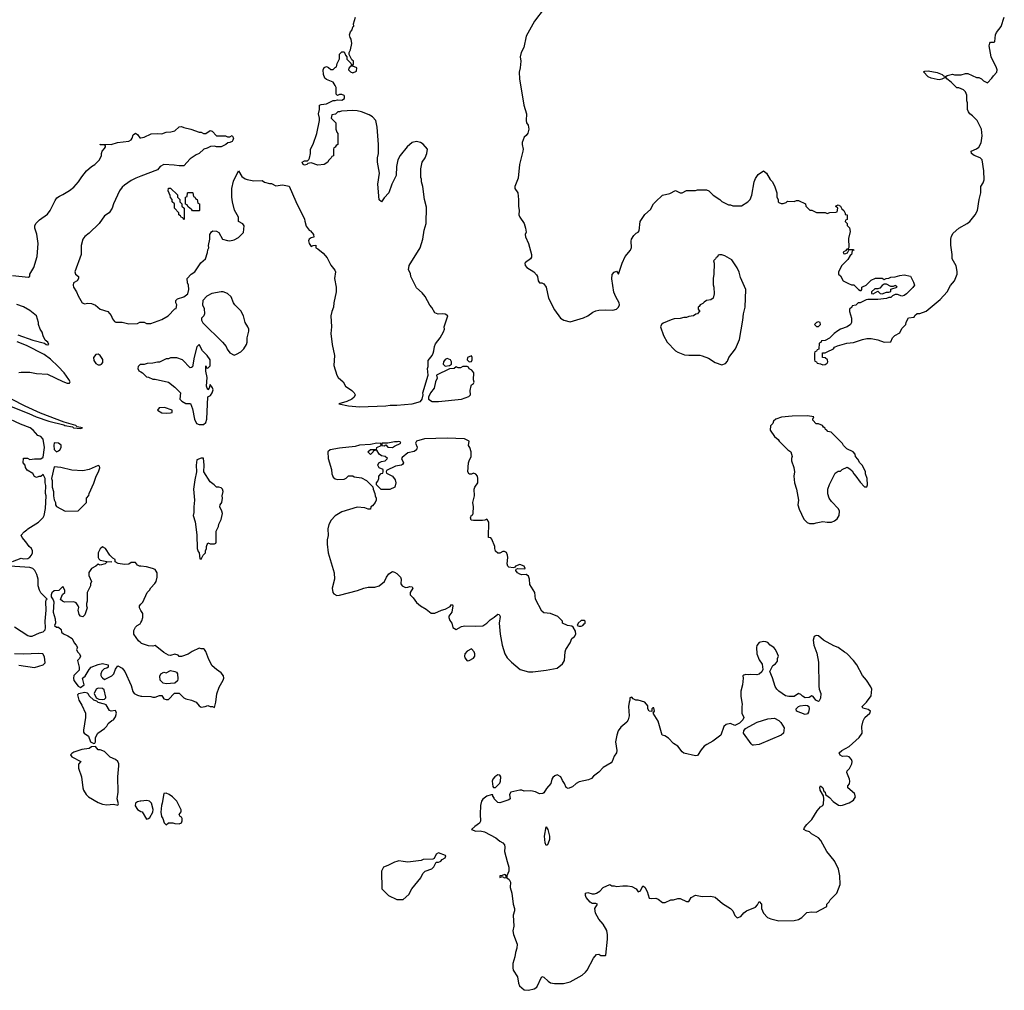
# Model space of a CAD drawing. Header units: inches. Extents: x 1992046 to 2239405, y 126834 to 266391.
# Tile 53 of 71: x 2058896 to 2067863, y 208826 to 217668. Entities that reach past the tile are written whole.
import ezdxf

# ---------------------------------------------------------------- set-up
doc = ezdxf.new("R2010")
doc.units = ezdxf.units.IN
doc.header["$MEASUREMENT"] = 0
for name, color, linetype in [('C0251', 7, 'Continuous'), ('C0260', 7, 'Continuous'), ('C0261', 7, 'Continuous')]:
    doc.layers.add(name, color=color, linetype=linetype)

msp = doc.modelspace()

# ---------------------------------------------------------------- linework, layer by layer
at = {"layer": 'C0251', "color": 6, "elevation": 100}
for points in [[(2058830, 215338.8), (2058978, 215322), (2058988, 215332), (2058988.7, 215350), (2059024, 215410), (2059054, 215510), (2059064, 215630), (2059053.6, 215713.6), (2059035.3, 215770), (2059035.3, 215790), (2059042, 215810), (2059076.5, 215843.5), (2059150, 215898), (2059173.2, 215930), (2059218.6, 216021.4), (2059235.5, 216044.5), (2059258.6, 216061.4), (2059290, 216074.8), (2059350, 216110.8), (2059390, 216141), (2059433.2, 216190), (2059462.5, 216237.5), (2059504, 216290), (2059549.5, 216330.5), (2059582, 216350), (2059624, 216390), (2059642, 216430), (2059642, 216450), (2059648.4, 216471.6), (2059670, 216494), (2059678, 216510), (2059678, 216518), (2059670, 216526), (2059632.7, 216527.3), (2059628, 216530), (2059630, 216534), (2059728.9, 216531.1), (2059786, 216550), (2059890, 216562.8), (2059910, 216574.8), (2059920.9, 216590), (2059930, 216618.8), (2059950, 216634.8), (2059970, 216621), (2059990.9, 216590.9), (2060000, 216592.7)], [(2060000, 216241.7), (2059955.3, 216224.7), (2059910, 216202), (2059850, 216162), (2059830, 216142), (2059806, 216110), (2059751.3, 215990), (2059738, 215950), (2059711.3, 215910), (2059670, 215882), (2059621, 215810), (2059530, 215722), (2059490, 215694), (2059471.3, 215670), (2059456, 215610), (2059456, 215530), (2059398, 215370), (2059406, 215350), (2059431, 215330), (2059431.3, 215310), (2059421, 215290), (2059387.7, 215270), (2059382, 215250), (2059384.9, 215230), (2059414.8, 215190), (2059430, 215152), (2059464.7, 215090), (2059490, 215080.7), (2059514.8, 215085.2), (2059550, 215083), (2059586, 215066), (2059630, 215030.8), (2059698, 215010), (2059730, 214972), (2059742, 214942), (2059759.6, 214919.6), (2059771.6, 214911.6), (2059830, 214911.3), (2059890, 214898), (2059970, 214902), (2059990, 214911.3), (2060000, 214911.3)], [(2058878.1, 214798.1), (2059016.3, 214750), (2059121.4, 214721.4), (2059138, 214710), (2059152.8, 214707.2), (2059162, 214710), (2059154, 214730), (2059129.3, 214749.3), (2059109.3, 214789.3), (2059100.2, 214820.2), (2059082, 214850), (2059068.7, 214890), (2059068.7, 214910), (2059048.9, 214968.9), (2058990, 215019), (2058930, 215052.7), (2058870, 215072.7)], [(2058890, 214454), (2058910, 214457.3), (2058990, 214457.3), (2059050, 214444.9), (2059150, 214438.7), (2059290, 214372.2), (2059330, 214358), (2059350, 214358), (2059354.5, 214370), (2059345.1, 214390), (2059301.8, 214450), (2059248.2, 214510), (2059176.6, 214576.6), (2059117.7, 214617.7), (2058959.6, 214699.6), (2058874.3, 214734.3)], [(2060000, 214527.6), (2059992.7, 214527.3), (2059974, 214510), (2059972, 214490), (2059982, 214470), (2060000, 214458.8)], [(2058678, 214198), (2058980.4, 214080.4), (2059046, 214050), (2059160.7, 214010), (2059297, 213977), (2059306.8, 213970), (2059378, 213958), (2059386, 213950), (2059450, 213944), (2059468, 213950), (2059420.2, 213960.2), (2059408, 213970), (2059302.7, 214002.7), (2059084.8, 214084.8), (2058947.2, 214147.2), (2058821.2, 214210)], [(2058830, 212731), (2058910, 212762), (2058930, 212758), (2058970, 212761), (2058990, 212771.3), (2059004, 212790), (2059013.2, 212810), (2059013.2, 212830), (2059004, 212850), (2058982, 212870), (2058952.7, 212912.7), (2058918, 212950), (2058908.4, 212971.6), (2058936.4, 213003.6), (2058960.4, 213019.6), (2058969.1, 213030.9), (2059068, 213090), (2059110, 213132), (2059119, 213150), (2059130, 213214), (2059136, 213330), (2059131.9, 213351.9), (2059134.6, 213425.4), (2059128, 213450), (2059127.3, 213487.3), (2059110, 213526), (2059090, 213506), (2059070, 213506), (2059050, 213498), (2059030, 213508), (2059014.6, 213534.6), (2058963.1, 213563.1), (2058948, 213590), (2058946, 213610), (2058928, 213630), (2058930, 213674), (2058967.3, 213672.7), (2058990, 213661), (2059030, 213666.8), (2059090, 213667.7), (2059110, 213682), (2059121.3, 213770), (2059110, 213848), (2059088, 213870), (2059060.1, 213880.1), (2059020.5, 213930), (2058992.8, 213950), (2058902.8, 213982.8), (2058762.4, 214050)], [(2060000, 212689.1), (2059988, 212690), (2059970, 212699), (2059950, 212722), (2059910, 212722), (2059890, 212709), (2059850, 212705.2), (2059794.6, 212714.6), (2059766, 212730), (2059766, 212750), (2059743.1, 212763.1), (2059718, 212790), (2059678, 212850), (2059650, 212866), (2059630, 212848), (2059611.3, 212810), (2059611.3, 212770), (2059616.9, 212756.9), (2059630, 212744.7), (2059690, 212731), (2059734, 212730), (2059690, 212726), (2059674, 212710), (2059630, 212698), (2059610, 212708), (2059590.9, 212689.1), (2059550, 212668), (2059527.1, 212632.9), (2059525.4, 212605.4), (2059551.3, 212550), (2059542, 212530), (2059542, 212510), (2059512, 212450), (2059511.6, 212371.6), (2059504.7, 212350), (2059504.7, 212330), (2059510.9, 212309.1), (2059490, 212248), (2059470, 212228), (2059450, 212235.3), (2059439, 212250), (2059429, 212290), (2059433.6, 212313.6), (2059429, 212330), (2059410, 212355.3), (2059390, 212364), (2059303.1, 212363.1), (2059286, 212370), (2059267.3, 212387.3), (2059287.3, 212432.7), (2059306, 212450), (2059306, 212470), (2059290, 212506), (2059252.7, 212467.3), (2059210, 212466), (2059190, 212446), (2059182, 212430), (2059182, 212410), (2059202, 212382), (2059206, 212366), (2059202, 212270), (2059218, 212210), (2059222, 212170), (2059214, 212150), (2059230, 212134), (2059250, 212134), (2059273.7, 212113.7), (2059278, 212090), (2059294.4, 212074.4), (2059335.3, 212055.3), (2059374, 212030), (2059392, 211990), (2059412, 211970), (2059422, 211950), (2059414, 211930), (2059422, 211910), (2059442, 211890), (2059451.3, 211870), (2059442, 211850), (2059422, 211830), (2059438.8, 211770), (2059436.8, 211743.2), (2059390, 211693.2), (2059386, 211670), (2059388.7, 211648.7), (2059430, 211596), (2059450, 211584.7), (2059482, 211610), (2059468.7, 211670), (2059492.5, 211687.5), (2059528.7, 211750), (2059548.7, 211770), (2059610, 211794.8), (2059650, 211804.7), (2059702, 211790), (2059702, 211770), (2059690, 211762), (2059664.5, 211755.5), (2059645.5, 211734.5), (2059634.8, 211710), (2059635.3, 211695.3), (2059640.7, 211680.7), (2059650, 211671.3), (2059670, 211658), (2059734, 211690), (2059754, 211710), (2059769.1, 211750.9), (2059790, 211782), (2059830, 211761), (2059854.8, 211730), (2059910, 211602), (2059927.1, 211547.1), (2059938, 211530), (2059970, 211514), (2060000, 211507.1)], [(2058850, 212136), (2058970, 212058), (2058990, 212051), (2059010, 212051), (2059078, 212082), (2059110, 212091.3), (2059128.7, 212110), (2059132.3, 212127.7), (2059129.2, 212190), (2059138, 212290), (2059134.6, 212365.4), (2059138, 212382), (2059146, 212390), (2059090, 212448), (2059075.3, 212470), (2059064, 212510), (2059064, 212570), (2059052.9, 212612.9), (2059034, 212650), (2059015.3, 212670), (2058990, 212677), (2058806, 212690)], [(2060000, 212286.3), (2059986, 212310), (2059988, 212330), (2060000, 212342.8)], [(2060000, 211990.7), (2059977.2, 212010), (2059935.3, 212070), (2059936.4, 212103.6), (2059950, 212134), (2059966, 212150), (2059994.6, 212165.4), (2060000, 212175.2)], [(2058890, 211786.8), (2059030, 211766.8), (2059108.7, 211790), (2059129.2, 211810), (2059123.2, 211863.2), (2059106, 211890), (2059070, 211894), (2058930, 211889), (2058850, 211892.3)], [(2060000, 210550.4), (2059994, 210550), (2059970, 210542.7), (2059951, 210530), (2059946.4, 210506.4), (2059970, 210472), (2060000, 210456.3)]]:
    msp.add_lwpolyline(points, dxfattribs=at)
for points in [[(2059610, 214620.4), (2059590, 214616.8), (2059568.5, 214590), (2059570, 214564.4), (2059590, 214535.2), (2059610, 214523.8), (2059630, 214523.5), (2059642, 214530), (2059654.2, 214545.8), (2059653.7, 214573.7), (2059630, 214608.4)], [(2059210, 213813.2), (2059206, 213790), (2059210, 213751.3), (2059230, 213731), (2059250, 213741), (2059262, 213750), (2059274, 213770), (2059272.7, 213792.7), (2059249.1, 213809.1)], [(2059610, 213606), (2059530, 213569.2), (2059470, 213557.2), (2059370, 213565.2), (2059270, 213589), (2059210, 213595.3), (2059184.7, 213490), (2059190.7, 213469.3), (2059191, 213410), (2059203.8, 213370), (2059204, 213330), (2059210, 213294), (2059222, 213270), (2059222, 213250), (2059230, 213234), (2059310, 213192), (2059430, 213194), (2059506, 213270), (2059506, 213310), (2059527.3, 213332.7), (2059528.4, 213351.6), (2059572.9, 213447.1), (2059594, 213510), (2059615.3, 213550), (2059626, 213586), (2059622, 213602)], [(2059490, 211538), (2059432.7, 211527.3), (2059423.6, 211516.4), (2059434.8, 211470), (2059462.5, 211422.5), (2059494.8, 211350), (2059496, 211310), (2059476.9, 211196.9), (2059478, 211178), (2059482, 211170), (2059522, 211142), (2059542, 211090), (2059570, 211074), (2059582, 211078), (2059586, 211090), (2059586, 211130), (2059608, 211170), (2059670, 211212), (2059688.9, 211231.1), (2059702, 211258), (2059734.6, 211285.4), (2059750, 211291.3), (2059770, 211318), (2059777, 211350), (2059772.7, 211370), (2059770, 211374), (2059730, 211368.7), (2059714.6, 211374.6), (2059685.2, 211425.2), (2059670, 211434), (2059610, 211448.7), (2059599, 211459), (2059570, 211468.7), (2059530, 211508), (2059524, 211524), (2059514, 211534)], [(2059610, 211578), (2059591.3, 211568.7), (2059576, 211530), (2059591.3, 211491.3), (2059618, 211478), (2059650, 211474.8), (2059670, 211478), (2059682, 211490), (2059682, 211498), (2059664.7, 211564.7), (2059650, 211574)], [(2059587.3, 211047.3), (2059550, 211044), (2059530, 211029.3), (2059461.4, 211018.6), (2059390, 210994), (2059370, 210982), (2059358, 210970), (2059370, 210952), (2059452, 210910), (2059432.7, 210887.3), (2059432, 210850), (2059458, 210770), (2059471.3, 210670), (2059478, 210650), (2059502, 210610), (2059522, 210590), (2059610, 210536), (2059650, 210522.8), (2059690, 210516), (2059750, 210521), (2059790, 210514), (2059796.4, 210523.6), (2059785.1, 210570), (2059793, 210630), (2059791.2, 210770), (2059799.1, 210870), (2059797.7, 210890), (2059789.5, 210910), (2059770, 210929.5), (2059719, 210950), (2059670, 211002), (2059630, 211018), (2059610, 211018)]]:
    msp.add_lwpolyline(points, close=True, dxfattribs=at)
at = {"layer": 'C0260', "color": 6, "elevation": 100}
for points in [[(2062331.4, 210000), (2062310, 209994), (2062250, 209962), (2062210, 209948), (2062191.3, 209910), (2062194, 209750), (2062254, 209690), (2062330, 209652), (2062390, 209654), (2062440.4, 209699.6), (2062468.7, 209750), (2062548, 209850), (2062568.7, 209890), (2062590, 209911.3), (2062650, 209931.3), (2062668.7, 209950), (2062690, 209994), (2062710, 209992), (2062726, 210000)], [(2062478.9, 210000), (2062430, 209994), (2062387.1, 210000)], [(2063336.6, 210000), (2063351.1, 209948.9), (2063352, 209910), (2063332, 209870), (2063332, 209850), (2063354.8, 209834.8), (2063366.8, 209810), (2063363.5, 209763.5), (2063378.8, 209710), (2063390.5, 209610), (2063403, 209570), (2063403, 209550), (2063390.5, 209510), (2063397.3, 209410), (2063387.9, 209367.9), (2063394.4, 209334.4), (2063427.1, 209247.1), (2063424, 209210), (2063410.8, 209170), (2063406, 209130), (2063386.8, 209070), (2063386.8, 209030), (2063391, 209010), (2063431, 208950), (2063438, 208890), (2063447.5, 208867.5), (2063490, 208831.3), (2063530, 208826), (2063582, 208838), (2063606.3, 208853.7), (2063650, 208952), (2063670, 208944.7), (2063708.1, 208908.1), (2063730, 208894.8), (2063767.1, 208887.1), (2063850, 208886.8), (2063910, 208902.8), (2064017.5, 208962.5), (2064050, 208991.3), (2064064, 209010), (2064121.5, 209118.5), (2064150, 209152), (2064170, 209154), (2064190, 209142), (2064230, 209142), (2064234.6, 209145.4), (2064249.3, 209290.7), (2064249.4, 209330), (2064242.7, 209370), (2064209.5, 209429.5), (2064170, 209475.3), (2064140.9, 209530), (2064134, 209570), (2064158, 209610), (2064143.6, 209616.4), (2064110, 209618), (2064090, 209628), (2064055.3, 209670), (2064048, 209690), (2064048, 209710), (2064070, 209718), (2064110, 209704.7), (2064130, 209704.7), (2064150, 209711.3), (2064178, 209730), (2064210, 209762), (2064269.1, 209790.9), (2064290, 209778), (2064310, 209778), (2064330, 209771), (2064390, 209778), (2064430, 209778), (2064470, 209771.3), (2064510, 209751.3), (2064530, 209722), (2064550, 209731.3), (2064570, 209778), (2064590, 209764.7), (2064610, 209726), (2064630, 209666), (2064650, 209662.8), (2064690, 209666), (2064710, 209656), (2064750, 209624.7), (2064774.6, 209625.4), (2064826, 209650), (2064850, 209651.3), (2064890, 209662), (2064910, 209662), (2064970, 209634), (2064990, 209634), (2065010, 209672), (2065050, 209692), (2065110, 209681), (2065190, 209682.8), (2065230, 209676), (2065298, 209618), (2065370, 209571), (2065391.3, 209550), (2065407.5, 209507.5), (2065430, 209486.8), (2065462, 209498), (2065489.4, 209530.6), (2065515.3, 209550), (2065596, 209584), (2065615.3, 209604.7), (2065630, 209634), (2065651.1, 209611.1), (2065651.3, 209570), (2065671, 209530), (2065706, 209490), (2065736.8, 209476.8), (2065810, 209458.8), (2065950, 209462.8), (2065989.1, 209470.9), (2066018, 209490), (2066065.2, 209534.8), (2066110, 209540.7), (2066150, 209538.8), (2066246, 209590), (2066246, 209610), (2066268.4, 209631.6), (2066278, 209650), (2066338, 209710), (2066368.7, 209790), (2066365.2, 209870), (2066352.7, 209930), (2066318.1, 210000)]]:
    msp.add_lwpolyline(points, dxfattribs=at)
msp.add_lwpolyline([(2063310, 209882), (2063290, 209873.2), (2063267.3, 209870), (2063270, 209854), (2063290, 209862), (2063310, 209852), (2063326, 209854), (2063328, 209870), (2063319, 209879)], close=True, dxfattribs=at)
at = {"layer": 'C0261', "color": 6, "elevation": 100}
for points in [[(2063671.3, 217770), (2063585.2, 217654.8), (2063510, 217518), (2063486, 217414), (2063464, 217370), (2063454, 217330), (2063459.1, 217290), (2063454, 217230), (2063444.9, 217190), (2063447.7, 217130), (2063487.3, 216890), (2063510.4, 216810), (2063508.2, 216750), (2063513, 216730), (2063527.1, 216707.1), (2063532.6, 216670), (2063524.2, 216635.8), (2063510, 216613.2), (2063490, 216598), (2063470.8, 216550), (2063470.7, 216530), (2063480.4, 216490), (2063479.3, 216470), (2063447.3, 216350), (2063436.1, 216223.9), (2063406, 216150), (2063406, 216130), (2063432.1, 216092.1), (2063438.4, 216030), (2063438, 215970), (2063444, 215930), (2063442.8, 215890), (2063451, 215870), (2063490.4, 215810.4), (2063503, 215770), (2063507.1, 215732.9), (2063500.7, 215710), (2063502.8, 215690), (2063530.8, 215630), (2063556.3, 215530), (2063555.9, 215504.1), (2063546.8, 215490), (2063502.8, 215457.2), (2063497.6, 215450), (2063498.7, 215430), (2063513.4, 215410), (2063578, 215370), (2063604, 215344), (2063611.3, 215330), (2063618.8, 215290), (2063630, 215271.3), (2063650, 215272), (2063670, 215262), (2063690.4, 215230.4), (2063710.9, 215130.9), (2063765.2, 215025.2), (2063822, 214950), (2063850.9, 214930.9), (2063910, 214916), (2064030, 214951), (2064070, 214971), (2064115.5, 215004.5), (2064143.2, 215016.8), (2064170, 215022.8), (2064230, 215026), (2064298, 215022), (2064330, 215032), (2064348, 215050), (2064358, 215070), (2064356, 215090), (2064324.2, 215144.2), (2064306.1, 215186.1), (2064290, 215306), (2064292.1, 215347.9), (2064310, 215366.8), (2064330, 215376), (2064350, 215351.3), (2064382.7, 215450), (2064410, 215511.3), (2064458, 215570), (2064467.3, 215592.7), (2064464, 215650), (2064469, 215670), (2064490, 215702), (2064510, 215722), (2064528.4, 215731.6), (2064536.4, 215743.6), (2064546, 215830), (2064590, 215894.8), (2064641.2, 215938.8), (2064669.4, 215990), (2064686, 216010), (2064750, 216070.5), (2064816.4, 216083.6), (2064870, 216111.3), (2064910, 216092), (2064930, 216092), (2064970, 216111), (2065050, 216111.3), (2065070, 216118), (2065150, 216118), (2065172, 216110), (2065212, 216070), (2065270.9, 216030.9), (2065290, 216012), (2065350, 215982), (2065370, 215982), (2065391.6, 215971.6), (2065470, 215972), (2065528, 216010), (2065548.9, 216031.1), (2065564, 216070), (2065585.2, 216190), (2065597.5, 216222.5), (2065621, 216259), (2065670, 216291), (2065698, 216270), (2065731.6, 216211.6), (2065750, 216194), (2065770, 216154), (2065792, 216090), (2065792.7, 216052.7), (2065802, 216030), (2065802, 216010), (2065810, 216002), (2065830, 215994), (2065850, 215994), (2065876.4, 216003.6), (2065890, 216014), (2065950, 216012), (2065970, 216022), (2065990, 216022), (2066051.3, 215991.3), (2066054, 215970), (2066092.7, 215932.7), (2066110, 215932), (2066152.7, 215912.7), (2066230, 215912), (2066250, 215902), (2066272.7, 215912.7), (2066330, 215914), (2066342, 215918), (2066346, 215950), (2066326, 215970), (2066350, 215982), (2066371.3, 215970), (2066384.7, 215944.7), (2066402, 215930), (2066414, 215906), (2066414, 215894), (2066432, 215890), (2066431.6, 215848.4), (2066418, 215842), (2066414, 215830), (2066431.6, 215811.6), (2066432.7, 215792.7), (2066451.6, 215771.6), (2066458, 215738), (2066444.9, 215675.1), (2066446, 215594), (2066439.6, 215580.4), (2066430, 215578), (2066418, 215562), (2066394, 215550), (2066398, 215538), (2066410, 215534), (2066435.3, 215544.7), (2066446, 215570), (2066442, 215578), (2066450, 215574), (2066490, 215574), (2066492, 215570), (2066478, 215562), (2066470.9, 215529.1), (2066459.6, 215520.4), (2066436.9, 215483.1), (2066382, 215430), (2066352, 215370), (2066354, 215350), (2066370, 215334), (2066394, 215290), (2066443.6, 215263.6), (2066472.7, 215252.7), (2066491.6, 215251.6), (2066534, 215210), (2066550, 215202), (2066558, 215202), (2066566, 215210), (2066566, 215230), (2066570, 215234), (2066606, 215250), (2066650, 215294), (2066690, 215312), (2066750, 215312), (2066770, 215302), (2066788.4, 215311.6), (2066810, 215312), (2066830, 215322), (2066870, 215324.7), (2066910, 215338), (2066950, 215344.7), (2067010, 215331.3), (2067036.9, 215276.9), (2067044.7, 215250), (2067030, 215228), (2066972, 215170), (2066950, 215155.3), (2066930, 215148), (2066890, 215164), (2066870, 215164), (2066846, 215154), (2066830, 215138), (2066810, 215138), (2066790, 215128), (2066710, 215119), (2066619.6, 215120.4), (2066603.6, 215116.4), (2066550, 215088), (2066532.7, 215087.3), (2066511.6, 215068.4), (2066478, 215062), (2066474, 215050), (2066454, 215030), (2066454, 215010), (2066472, 214950), (2066472, 214910), (2066462, 214890), (2066430.7, 214869.3), (2066371.1, 214848.9), (2066346.4, 214833.6), (2066314, 214810), (2066271.6, 214768.4), (2066230, 214746), (2066198, 214742), (2066192.7, 214727.3), (2066178, 214722), (2066172.7, 214667.3), (2066158, 214662), (2066152.7, 214647.3), (2066138, 214642), (2066134, 214630), (2066134, 214570), (2066138, 214558), (2066152.7, 214552.7), (2066158, 214538), (2066190, 214534), (2066210, 214524.7), (2066230, 214526), (2066250, 214538), (2066256, 214550), (2066254, 214570), (2066230, 214588), (2066206, 214590), (2066207.3, 214632.7), (2066230, 214634), (2066250, 214642), (2066306, 214670), (2066316.4, 214683.6), (2066343.1, 214696.9), (2066430, 214721), (2066490, 214726), (2066570, 214754.8), (2066610, 214762.8), (2066650, 214762.8), (2066710, 214750.8), (2066770, 214731.3), (2066830, 214734), (2066846, 214770), (2066866, 214790), (2066910, 214814), (2066930, 214854), (2066966, 214890), (2066968.4, 214911.6), (2066988.9, 214951.1), (2067042, 214958), (2067047.3, 214972.7), (2067068.4, 214991.6), (2067092.7, 214992.7), (2067150, 215012), (2067280.2, 215119.8), (2067344, 215190), (2067372.7, 215247.3), (2067409, 215290), (2067432.7, 215350), (2067434.8, 215374.8), (2067425.6, 215425.6), (2067389, 215490), (2067389, 215530), (2067374.8, 215614.8), (2067375.1, 215670), (2067383.3, 215696.7), (2067398, 215722), (2067449, 215770), (2067524, 215810), (2067549, 215830), (2067599, 215890), (2067619, 215930), (2067634, 216030), (2067648.7, 216090), (2067648, 216150), (2067670, 216182), (2067680.9, 216210), (2067675.1, 216290), (2067662.7, 216390), (2067644, 216410), (2067589, 216430), (2067565.2, 216450), (2067562, 216470), (2067610, 216491), (2067630, 216506), (2067652.9, 216547.1), (2067662, 216610), (2067655.3, 216670), (2067615.3, 216750), (2067572.9, 216792.9), (2067548, 216810), (2067535.3, 216830), (2067528.7, 216850), (2067528, 216910), (2067522, 216930), (2067520.4, 216980.4), (2067508, 217010), (2067490, 217028), (2067450, 217048), (2067430, 217048), (2067379.5, 217099.5), (2067338, 217130), (2067330, 217146), (2067293.2, 217126.8), (2067270, 217120.9), (2067250, 217122.7), (2067196.5, 217136.5), (2067170, 217149), (2067128.4, 217191.6), (2067140.2, 217199.8), (2067170, 217202), (2067250, 217188), (2067298, 217170), (2067310, 217158), (2067330, 217152), (2067341.2, 217158.8), (2067390, 217171), (2067410, 217164.7), (2067470, 217164.7), (2067510, 217178), (2067530, 217178), (2067610, 217142), (2067630, 217142), (2067654, 217130), (2067674, 217110), (2067710, 217094), (2067750, 217134), (2067763.1, 217156.9), (2067795.3, 217190), (2067799, 217210), (2067793.2, 217230), (2067742.7, 217330), (2067724, 217430), (2067730, 217454), (2067738, 217462), (2067770, 217464.7), (2067778, 217470), (2067782.7, 217530), (2067792.3, 217550), (2067834, 217606), (2067862.9, 217690)], [(2060000, 214911.3), (2060030, 214911.3), (2060050, 214902), (2060090, 214902), (2060190, 214938), (2060248.4, 214971.6), (2060310, 215034), (2060322, 215038), (2060326, 215070), (2060318, 215090), (2060318, 215110), (2060334.6, 215125.4), (2060390, 215144.7), (2060428.9, 215171.1), (2060437.2, 215210), (2060433.2, 215250), (2060424, 215270), (2060422, 215310), (2060459, 215350), (2060490, 215371.3), (2060546.3, 215453.7), (2060588.9, 215491.1), (2060607.3, 215547.3), (2060608.9, 215571.1), (2060618, 215590), (2060615.3, 215610), (2060629.2, 215670), (2060628.7, 215711.3), (2060643.1, 215736.9), (2060656.4, 215743.6), (2060690, 215742), (2060711.3, 215730), (2060742, 215670), (2060790, 215656), (2060810, 215654.8), (2060850, 215662.8), (2060890, 215682.8), (2060934, 215730), (2060942, 215790), (2060928.9, 215808.9), (2060888, 215830), (2060888.7, 215870), (2060852.9, 215932.9), (2060834, 216010), (2060828.9, 216051.1), (2060828.7, 216130), (2060843.1, 216196.9), (2060890, 216291), (2060919.6, 216239.6), (2060950, 216218), (2060967.3, 216212.7), (2061030, 216201), (2061103.6, 216203.6), (2061126.8, 216186.8), (2061170, 216176), (2061190, 216176), (2061230, 216156), (2061290, 216164.7), (2061350, 216152), (2061410.9, 216010.9), (2061491.3, 215850), (2061491.6, 215831.6), (2061506.4, 215786.4), (2061531.6, 215751.6), (2061543.6, 215743.6), (2061572, 215710), (2061574, 215686), (2061550, 215682), (2061532, 215670), (2061527.3, 215652.7), (2061531.3, 215630), (2061550, 215602), (2061570, 215612), (2061592.7, 215612.7), (2061594, 215590), (2061610, 215582), (2061659.9, 215539.9), (2061697.3, 215497.3), (2061730, 215432), (2061765.4, 215385.4), (2061772, 215370), (2061764, 215310), (2061777.3, 215230), (2061778.8, 215190), (2061756, 215090), (2061754, 215050), (2061738.8, 215010), (2061730.8, 214970), (2061736.3, 214870), (2061730.8, 214810), (2061742, 214710), (2061762.8, 214610), (2061756.9, 214516.9), (2061784.7, 214430), (2061798, 214410), (2061842, 214370), (2061862, 214330), (2061922, 214290), (2061942, 214270), (2061952, 214250), (2061942, 214230), (2061922, 214210), (2061874, 214190), (2061802, 214170), (2061891.3, 214150), (2061990, 214142.2), (2062230, 214150.6), (2062270, 214157.1), (2062330, 214157), (2062470, 214168.4), (2062545.2, 214190), (2062561.2, 214210), (2062569.2, 214250), (2062566.6, 214270), (2062615.1, 214430), (2062609.6, 214490), (2062615.1, 214510), (2062616.5, 214563.5), (2062651.8, 214608.2), (2062662.7, 214630), (2062669.2, 214650), (2062672.7, 214690), (2062684.1, 214715.9), (2062725.2, 214770), (2062756.6, 214823.4), (2062765.2, 214850), (2062761.2, 214870), (2062794, 214970), (2062770, 214985.2), (2062750, 214989.2), (2062706.3, 214986.3), (2062676.4, 214996.4), (2062650, 215046), (2062630, 215066), (2062590, 215146), (2062560.4, 215180.4), (2062510, 215226), (2062458, 215330), (2062454.6, 215354.6), (2062438, 215390), (2062442, 215430), (2062544, 215590), (2062569, 215670), (2062581.2, 215750), (2062597.2, 215810), (2062600.2, 215960.2), (2062584, 216030), (2062568.7, 216150), (2062555.3, 216190), (2062554.6, 216214.6), (2062548.7, 216230), (2062548.7, 216310), (2062562, 216370), (2062588.7, 216410), (2062604, 216450), (2062608.7, 216490), (2062570, 216535.3), (2062546, 216550), (2062510, 216559), (2062470, 216548.7), (2062424.7, 216510), (2062361, 216430), (2062341, 216390), (2062326.8, 216330), (2062324.7, 216250), (2062284.7, 216170), (2062258, 216090), (2062214.4, 216045.6), (2062190, 216008), (2062170, 216026), (2062159, 216170), (2062172.7, 216270), (2062154, 216370), (2062154, 216410), (2062165.2, 216450), (2062165.2, 216530), (2062153.2, 216690), (2062139, 216750), (2062110, 216784), (2062080.2, 216800.2), (2062010, 216829), (2061970, 216839), (2061930, 216842), (2061825.4, 216834.6), (2061807.3, 216827.3), (2061792.7, 216827.3), (2061771.6, 216808.4), (2061738, 216802), (2061734, 216770), (2061774, 216730), (2061774, 216670), (2061783.6, 216643.6), (2061794, 216630), (2061794, 216530), (2061778, 216522), (2061770, 216506), (2061758, 216502), (2061754, 216490), (2061752.7, 216427.3), (2061738, 216422), (2061734, 216410), (2061710, 216386), (2061702, 216370), (2061670, 216349.3), (2061610, 216343.7), (2061550, 216364), (2061521, 216359), (2061510, 216348.7), (2061490, 216342), (2061478, 216350), (2061468, 216370), (2061490, 216381), (2061516.4, 216383.6), (2061530, 216394), (2061534.6, 216405.4), (2061546, 216450), (2061546, 216490), (2061570, 216534), (2061602, 216630), (2061628, 216750), (2061628, 216770), (2061618, 216810), (2061628, 216850), (2061626, 216890), (2061643.1, 216896.9), (2061690, 216902), (2061750, 216931), (2061770, 216931.3), (2061790, 216938), (2061830, 216936), (2061854, 216950), (2061855.3, 216970), (2061850, 216978), (2061830, 216988), (2061810, 216988), (2061790, 216978), (2061778, 216990), (2061778, 217050), (2061768.7, 217070), (2061750, 217098), (2061690, 217124), (2061676.5, 217136.5), (2061662.7, 217170), (2061661.2, 217210), (2061670, 217232), (2061690, 217242), (2061710, 217234), (2061730, 217214), (2061750, 217214), (2061770, 217234), (2061782, 217238), (2061788, 217270), (2061808.4, 217311.6), (2061810, 217354), (2061830, 217374), (2061850, 217374), (2061854, 217370), (2061863.6, 217343.6), (2061874, 217330), (2061874, 217310), (2061912.7, 217272.7), (2061918, 217258), (2061930, 217254), (2061936.4, 217263.6), (2061935.3, 217290), (2061922, 217302), (2061898, 217350), (2061898, 217370), (2061910, 217394), (2061921.2, 217450), (2061915.3, 217490), (2061905.6, 217505.6), (2061899, 217530), (2061910, 217558), (2061923.2, 217576.8), (2061930, 217602), (2061938, 217610), (2061935.3, 217630), (2061954, 217690)], [(2060000, 216592.7), (2060030, 216598.8), (2060092.5, 216627.5), (2060150, 216630.7), (2060190, 216626.8), (2060230, 216644.7), (2060273.6, 216646.4), (2060310, 216656), (2060349.1, 216690.9), (2060370, 216696), (2060390, 216686), (2060454, 216670), (2060530, 216642), (2060550, 216642), (2060570, 216632), (2060590, 216632), (2060630, 216658), (2060650, 216652), (2060690, 216611), (2060771.3, 216611.3), (2060790, 216602), (2060810, 216602), (2060830, 216614), (2060842, 216590), (2060838, 216570), (2060830, 216558), (2060810, 216548), (2060792.7, 216547.3), (2060774, 216530), (2060730.9, 216509.1), (2060690, 216508.7), (2060670, 216515.3), (2060633.2, 216513.2), (2060602.8, 216497.2), (2060574, 216490), (2060532, 216450), (2060502, 216438), (2060450, 216402), (2060390, 216338), (2060350, 216335.3), (2060303.1, 216343.1), (2060210, 216349.2), (2060176, 216330), (2060150, 216299), (2060000, 216241.7)], [(2060000, 214458.8), (2060014, 214450), (2060050, 214414), (2060070, 214412), (2060110, 214392), (2060130, 214392), (2060250, 214364.7), (2060310, 214322), (2060362, 214270), (2060354, 214210), (2060371.6, 214191.6), (2060410, 214172), (2060450.3, 214170.3), (2060470, 214122), (2060487.4, 214030), (2060506.4, 213990), (2060530, 213980.5), (2060570, 213980.8), (2060590, 213998.6), (2060600.4, 214030), (2060610, 214232), (2060634.2, 214245.8), (2060649.2, 214270), (2060657.2, 214297.2), (2060653.6, 214313.6), (2060630, 214346), (2060621, 214310), (2060610, 214295.3), (2060597.2, 214330), (2060602.7, 214410), (2060590, 214466), (2060590, 214514), (2060598, 214498), (2060610, 214494), (2060630, 214514), (2060629.4, 214570), (2060604.5, 214610), (2060560.7, 214650), (2060530, 214708), (2060510, 214688), (2060484.7, 214595.3), (2060470, 214506), (2060459.6, 214500.4), (2060450, 214498), (2060378, 214570), (2060328.4, 214588.4), (2060270, 214588), (2060250, 214578), (2060230, 214578), (2060170, 214548), (2060150, 214548), (2060110, 214538), (2060056.4, 214536.4), (2060028.4, 214528.4), (2060000, 214527.6)], [(2060000, 212342.8), (2060018, 212362), (2060058, 212450), (2060078, 212470), (2060090, 212494), (2060128.4, 212531.6), (2060138, 212550), (2060149, 212590), (2060148.9, 212628.9), (2060130, 212658), (2060106, 212670), (2060050, 212685.2), (2060000, 212689.1)], [(2060000, 212175.2), (2060008.9, 212191.1), (2060018, 212222), (2060017.2, 212257.2), (2060000, 212286.3)], [(2060000, 211507.1), (2060010, 211504.9), (2060090, 211502.8), (2060110, 211496), (2060130, 211498), (2060170, 211511.3), (2060190, 211512), (2060210, 211482), (2060230, 211474), (2060250, 211474), (2060307.3, 211532.7), (2060350, 211534), (2060392, 211490), (2060410, 211481), (2060462, 211470), (2060502, 211450), (2060530, 211418), (2060550, 211404.7), (2060586, 211410), (2060610, 211422), (2060630, 211412), (2060651.6, 211411.6), (2060670, 211402), (2060684, 211450), (2060692.5, 211527.5), (2060712.1, 211587.9), (2060750, 211652), (2060755.1, 211670), (2060752.3, 211690), (2060730, 211719.3), (2060687.2, 211747.2), (2060650, 211782), (2060620.1, 211840.1), (2060592.9, 211912.9), (2060578, 211930), (2060570, 211935.3), (2060550, 211935.3), (2060530, 211942), (2060467.1, 211912.9), (2060430, 211889), (2060368.4, 211868.4), (2060350, 211868), (2060338, 211878), (2060310, 211888.7), (2060270, 211875.3), (2060250, 211879), (2060210, 211902), (2060130, 211968), (2060110, 211962), (2060070, 211965.2), (2060005.8, 211985.8), (2060000, 211990.7)], [(2066318.1, 210000), (2066313.2, 210010), (2066248, 210092), (2066191.9, 210191.9), (2066170, 210214), (2066108, 210250), (2066088.9, 210268.9), (2066058, 210278), (2066038, 210290), (2066042, 210310), (2066063.3, 210336.7), (2066110, 210381), (2066160.1, 210459.9), (2066190, 210498), (2066209.1, 210510.9), (2066215.5, 210524.5), (2066219.5, 210570), (2066216.5, 210596.5), (2066187.3, 210650), (2066182, 210678), (2066188, 210690), (2066210.4, 210670), (2066220.4, 210640.4), (2066230.4, 210630), (2066234.8, 210610), (2066270, 210581.6), (2066304.6, 210544.6), (2066352.9, 210512.9), (2066370, 210509.1), (2066390, 210512.7), (2066450, 210532.6), (2066490, 210559.5), (2066506.6, 210590), (2066499.7, 210619.7), (2066439, 210670), (2066439, 210690), (2066451.9, 210708.1), (2066457, 210730), (2066454, 210750), (2066429.1, 210810.9), (2066433.2, 210826.8), (2066452.5, 210847.5), (2066473.2, 210890), (2066477.2, 210910), (2066472.7, 210930), (2066450, 210954), (2066430, 210959), (2066390, 210955.3), (2066369.3, 210969.3), (2066358, 210990), (2066382, 211010), (2066451.5, 211048.5), (2066541.2, 211130), (2066569.3, 211170), (2066566, 211230), (2066578, 211282), (2066593.2, 211310), (2066637.2, 211350), (2066644, 211370), (2066624.1, 211384.1), (2066575.3, 211395.3), (2066569.2, 211410), (2066607.9, 211452.1), (2066649.2, 211510), (2066655.3, 211570), (2066648.7, 211590), (2066609, 211650), (2066570, 211695.3), (2066519, 211790), (2066489, 211830), (2066430, 211894), (2066406.3, 211906.3), (2066350, 211949), (2066310, 211965.2), (2066215.5, 212015.5), (2066170, 212055.3), (2066150, 212058), (2066130, 212048), (2066123.4, 212016.6), (2066127, 211970), (2066156.4, 211896.4), (2066170, 211814), (2066175.3, 211595.3), (2066178, 211570), (2066190.6, 211530), (2066190, 211486), (2066178, 211462), (2066170, 211458), (2066148, 211470), (2066122, 211502), (2066110, 211508.7), (2066086.2, 211493.8), (2066050, 211491.8), (2066025.4, 211505.4), (2066010, 211521.2), (2065990, 211528.7), (2065950, 211504), (2065902, 211502), (2065870, 211508.7), (2065808.7, 211550), (2065790, 211568.7), (2065774.8, 211594.8), (2065752.3, 211672.3), (2065728, 211730), (2065756.4, 211783.6), (2065780.4, 211799.6), (2065796.4, 211823.6), (2065798, 211850), (2065806, 211870), (2065798, 211890), (2065779, 211930), (2065764, 211950), (2065730, 211969.3), (2065710, 211993), (2065690, 212002), (2065670, 212003.1), (2065630, 211993.5), (2065608.5, 211968.5), (2065605.3, 211950), (2065608.2, 211890), (2065630, 211838), (2065658, 211798), (2065662.8, 211750), (2065654, 211726), (2065630, 211705.2), (2065610, 211699), (2065550, 211704), (2065530, 211699), (2065510, 211702), (2065490, 211698), (2065482, 211690), (2065484.7, 211670), (2065478.8, 211610), (2065464, 211550), (2065464.5, 211504.5), (2065476, 211430), (2065471.3, 211410), (2065471.6, 211351.6), (2065490.9, 211310.9), (2065481, 211290), (2065450, 211259), (2065410, 211238), (2065370, 211258), (2065330, 211248.7), (2065310, 211228), (2065280.7, 211150), (2065210, 211094.5), (2065153.4, 211066.6), (2065130, 211049), (2065103.4, 211016.6), (2065070, 210964), (2065050, 210961.2), (2064945.8, 210985.8), (2064930, 210999), (2064890, 211049), (2064850, 211074), (2064804.5, 211124.5), (2064770, 211144), (2064748, 211150), (2064710, 211278), (2064666, 211350), (2064678, 211370), (2064670, 211398), (2064662, 211398), (2064654, 211390), (2064654, 211366), (2064630, 211368), (2064618, 211390), (2064616.4, 211416.4), (2064588, 211450), (2064530, 211468.7), (2064508.4, 211468.4), (2064482, 211482), (2064470, 211498), (2064454, 211490), (2064454, 211470), (2064446, 211450), (2064441, 211410), (2064446, 211326), (2064437.3, 211290), (2064426.8, 211270), (2064370, 211222), (2064347.7, 211190), (2064334.8, 211150), (2064322.8, 211090), (2064334, 211010), (2064330.4, 210989.6), (2064310, 210959), (2064290.6, 210910), (2064281.3, 210898.7), (2064210, 210856.2), (2064170, 210814), (2064122, 210778), (2064103.1, 210756.9), (2064076.2, 210743.8), (2063990, 210725.1), (2063964, 210710), (2063930, 210679.3), (2063890, 210664), (2063874, 210674), (2063859, 210710), (2063838.6, 210738.6), (2063824, 210770), (2063790, 210789.2), (2063770, 210781.2), (2063750, 210764), (2063742, 210750), (2063733.4, 210710), (2063694.4, 210665.6), (2063670, 210626), (2063659.8, 210620.2), (2063630, 210617.2), (2063593.1, 210633.1), (2063550, 210644.5), (2063490, 210641.2), (2063470, 210648.7), (2063450, 210648.7), (2063367.7, 210632.3), (2063358, 210610), (2063362, 210570), (2063350, 210562), (2063270, 210535.3), (2063250, 210538), (2063218, 210570), (2063218, 210578), (2063206, 210594), (2063206, 210606), (2063190, 210608), (2063150, 210595.3), (2063113.7, 210566.3), (2063102.8, 210550), (2063093.4, 210510), (2063090.5, 210430), (2063093.7, 210366.3), (2063084.7, 210350), (2063040.7, 210319.3), (2063012, 210290), (2063050, 210276), (2063090, 210278.8), (2063130, 210270.7), (2063233.8, 210213.8), (2063270, 210184), (2063294.8, 210170), (2063310.7, 210150), (2063314, 210130), (2063311, 210090), (2063336.6, 210000)], [(2060000, 210456.3), (2060010.7, 210450.7), (2060050, 210386), (2060070, 210391.3), (2060080.2, 210399.8), (2060109, 210450), (2060112.9, 210472.9), (2060095.3, 210530), (2060078, 210550), (2060053.8, 210553.8), (2060000, 210550.4)], [(2062387.1, 210000), (2062350, 210005.2), (2062331.4, 210000)], [(2062726, 210000), (2062730, 210002), (2062743.1, 210016.9), (2062770, 210034), (2062778, 210050), (2062774.6, 210054.6), (2062710, 210078), (2062690, 210066), (2062672, 210028), (2062659.6, 210020.4), (2062570, 210018), (2062551.1, 210008.9), (2062478.9, 210000)]]:
    msp.add_lwpolyline(points, dxfattribs=at)
for points in [[(2061930, 217246), (2061910, 217246), (2061892.7, 217227.3), (2061892, 217210), (2061910, 217192), (2061930, 217184.7), (2061962, 217198), (2061966, 217230)], [(2060390, 215846), (2060382, 215862), (2060366, 215870), (2060362, 215882), (2060346, 215890), (2060346, 215910), (2060306, 215950), (2060306, 215990), (2060286, 216010), (2060286, 216030), (2060268.4, 216048.4), (2060267.3, 216067.3), (2060248, 216110), (2060250, 216134), (2060270, 216134), (2060332.7, 216072.7), (2060334, 216050), (2060354, 216030), (2060354, 216010), (2060374, 215990), (2060374, 215970), (2060394, 215950), (2060394, 215850)], [(2060470, 215926), (2060462, 215942), (2060447.3, 215947.3), (2060427.3, 215967.3), (2060422, 215982), (2060407.3, 215987.3), (2060406, 216050), (2060422, 216058), (2060426, 216090), (2060430, 216094), (2060470, 216094), (2060474, 216090), (2060478, 216058), (2060492.7, 216052.7), (2060498, 216038), (2060514, 216030), (2060518, 215998), (2060534, 215990), (2060534, 215930), (2060530, 215926)], [(2065290, 215526), (2065270, 215526), (2065258, 215522), (2065252, 215508), (2065238, 215502), (2065234, 215490), (2065214, 215470), (2065222, 215450), (2065218, 215350), (2065211.3, 215310), (2065211.6, 215251.6), (2065218, 215230), (2065221, 215170), (2065211.3, 215130), (2065190, 215115.3), (2065151.1, 215108.9), (2065130, 215095.3), (2065118.8, 215081.2), (2065094, 215070), (2065084.7, 215055.3), (2065074, 215050), (2065074, 215030), (2065091, 215010), (2065078, 215002), (2065070, 214989.2), (2065054.8, 214985.2), (2065032, 214970), (2064990, 214964), (2064970, 214955.3), (2064945.4, 214954.6), (2064910, 214945.2), (2064856.9, 214943.1), (2064830, 214935.3), (2064756.9, 214903.1), (2064742, 214890), (2064732, 214870), (2064758, 214790), (2064791.3, 214730), (2064870, 214651.3), (2064890, 214638), (2064950, 214616), (2064990.9, 214610.9), (2065090, 214610.8), (2065110, 214606), (2065170, 214584.7), (2065230, 214544.7), (2065290, 214524.7), (2065323.1, 214536.9), (2065343.1, 214556.9), (2065355.3, 214590), (2065415.3, 214670), (2065450, 214754), (2065482, 214930), (2065488.7, 214990), (2065504, 215050), (2065508.7, 215210), (2065460.2, 215320.2), (2065449.1, 215369.1), (2065428.9, 215408.9), (2065380.4, 215480.4), (2065316.4, 215516.4)], [(2066790, 215258), (2066770, 215258), (2066750, 215248), (2066730, 215222), (2066710, 215215.3), (2066683.6, 215216.4), (2066652, 215190), (2066654, 215174), (2066670, 215172), (2066710, 215194), (2066732.7, 215172.7), (2066750, 215172), (2066790, 215184.7), (2066810, 215184.7), (2066828, 215192), (2066830, 215214), (2066886, 215230), (2066882, 215242), (2066870, 215246), (2066850, 215238), (2066830, 215238)], [(2060730, 215189), (2060647.5, 215172.5), (2060602, 215150), (2060564.7, 215110), (2060562, 215070), (2060576.9, 215036.9), (2060578, 214990), (2060572, 214970), (2060552, 214950), (2060552, 214930), (2060565.4, 214905.4), (2060744.7, 214730), (2060778, 214690), (2060786.4, 214666.4), (2060810, 214632), (2060850, 214612), (2060870, 214622), (2060910, 214642), (2060938, 214670), (2060962, 214710), (2060968.7, 214730), (2060968.7, 214770), (2060982, 214830), (2060982, 214850), (2060975.3, 214870), (2060948.7, 214910), (2060935.3, 214970), (2060910, 215015.3), (2060855.3, 215070), (2060842, 215090), (2060823.1, 215143.1), (2060790, 215175.3), (2060750, 215188.7)], [(2066170, 214915.3), (2066154, 214910), (2066134, 214890), (2066152.7, 214872.7), (2066170, 214872), (2066188, 214890), (2066186, 214910)], [(2062790, 214581.2), (2062770, 214574), (2062756, 214550), (2062752, 214530), (2062770, 214512), (2062810, 214518), (2062828.7, 214531.3), (2062829, 214550), (2062819, 214570)], [(2063010, 214606), (2062974, 214590), (2062972, 214570), (2062990, 214552), (2063010, 214554), (2063018, 214570), (2063018, 214590)], [(2062970, 214508.7), (2062931.3, 214508.7), (2062910, 214498), (2062890, 214498), (2062870, 214506), (2062854, 214490), (2062810, 214488), (2062692, 214430), (2062696.9, 214403.1), (2062682, 214370), (2062671, 214310), (2062638, 214270), (2062618, 214230), (2062618, 214210), (2062652, 214190), (2062710, 214189.4), (2062919, 214210), (2062985.8, 214234.2), (2063001.2, 214250), (2062999.3, 214290), (2063006.3, 214333.7), (2063010, 214342), (2063030, 214354), (2063035.3, 214364.7), (2063028.7, 214388.7), (2063033.2, 214450), (2063015.3, 214475.3), (2062990, 214488.7), (2062982, 214502)], [(2060214.6, 214134.6), (2060167.1, 214132.9), (2060152, 214110), (2060190, 214088), (2060230, 214082.8), (2060270, 214086), (2060286, 214090), (2060286, 214110)], [(2066070, 214060.7), (2065930, 214055.8), (2065833.2, 214046.8), (2065782, 214030), (2065762, 214010), (2065754, 213990), (2065732.7, 213967.3), (2065732, 213930), (2065771.6, 213871.6), (2065803.6, 213843.6), (2065812, 213830), (2065892, 213750), (2065918, 213730), (2065931.3, 213690), (2065924.7, 213670), (2065926, 213650), (2065944.7, 213590), (2065951, 213550), (2065946.8, 213510), (2065951, 213450), (2065970.8, 213390), (2065987.3, 213290), (2065984, 213250), (2065994, 213210), (2066038, 213118), (2066067.5, 213087.5), (2066090, 213078), (2066130, 213078), (2066150, 213084.7), (2066210, 213098), (2066250, 213091.3), (2066290, 213091.3), (2066318, 213102), (2066340.4, 213119.6), (2066358, 213150), (2066362, 213190), (2066353.6, 213213.6), (2066290, 213278), (2066268.7, 213310), (2066255.3, 213350), (2066255.3, 213390), (2066270, 213434), (2066323.1, 213536.9), (2066350, 213554), (2066370, 213554), (2066386, 213570), (2066431.6, 213591.6), (2066456.9, 213576.9), (2066476.9, 213556.9), (2066492, 213530), (2066511.1, 213511.1), (2066550, 213454), (2066590, 213414), (2066610, 213414), (2066618, 213430), (2066615.3, 213490), (2066598, 213530), (2066598, 213550), (2066570, 213606), (2066546, 213630), (2066530, 213666), (2066508.4, 213688.4), (2066506, 213710), (2066486, 213730), (2066430, 213758), (2066398, 213790), (2066388.4, 213808.4), (2066286, 213910), (2066256.4, 213916.4), (2066246, 213930), (2066234.6, 213934.6), (2066230, 213946), (2066215.3, 213955.3), (2066206, 213970), (2066170, 213986), (2066150, 213986), (2066120.4, 214020.4), (2066118, 214030), (2066128, 214050)], [(2062790, 213855.7), (2062582, 213850), (2062511, 213830), (2062502, 213810), (2062515.3, 213775.3), (2062511, 213750), (2062490, 213735.3), (2062430, 213722), (2062379.6, 213680.4), (2062372, 213670), (2062392, 213630), (2062383.6, 213616.4), (2062374, 213610), (2062319.8, 213600.2), (2062238, 213562), (2062234, 213550), (2062238, 213538), (2062292, 213510), (2062315.3, 213475.3), (2062322, 213450), (2062311.1, 213408.9), (2062268.4, 213388.4), (2062188.4, 213388.4), (2062146, 213430), (2062146, 213450), (2062156.4, 213463.6), (2062166, 213490), (2062166, 213510), (2062187.3, 213532.7), (2062202, 213538), (2062206, 213550), (2062206, 213570), (2062170, 213586), (2062158, 213610), (2062168, 213630), (2062190, 213644.7), (2062226, 213650), (2062246, 213670), (2062226, 213690), (2062190, 213695.3), (2062169.1, 213709.1), (2062150, 213746), (2062118, 213742), (2062114, 213730), (2062090, 213706), (2062068, 213730), (2062090, 213751.3), (2062146, 213754), (2062148, 213770), (2062188, 213790), (2062186, 213806), (2062149.1, 213809.1), (2062090, 213798.9), (2061990.7, 213790.7), (2061950, 213780.4), (2061810, 213765.1), (2061722.8, 213750), (2061702.8, 213730), (2061706.8, 213670), (2061736, 213570), (2061738, 213530), (2061750, 213502), (2061770, 213484.7), (2061790, 213478), (2061850, 213482), (2061868.4, 213491.6), (2061890, 213514), (2061930, 213514), (2061943.6, 213503.6), (2062010, 213494), (2062054, 213470), (2062112.7, 213412.7), (2062114, 213390), (2062131.6, 213351.6), (2062132, 213330), (2062142, 213310), (2062142, 213290), (2062132, 213270), (2062110, 213238), (2062094, 213230), (2062090, 213208), (2062070, 213208), (2062040.4, 213220.4), (2061970, 213228.7), (2061830, 213184), (2061770, 213148.7), (2061731.3, 213110), (2061711, 213070), (2061701, 213030), (2061706, 212970), (2061696, 212930), (2061696, 212890), (2061706, 212810), (2061758.8, 212630), (2061764, 212570), (2061742, 212490), (2061747.3, 212450), (2061757.5, 212437.5), (2061783.4, 212423.4), (2061810, 212424.9), (2061971.4, 212468.6), (2062030, 212490.5), (2062070, 212497.3), (2062130, 212499.1), (2062169.6, 212510.4), (2062217.2, 212550), (2062237, 212590), (2062258.7, 212621.3), (2062290, 212640.5), (2062310, 212634.9), (2062330, 212624.4), (2062363.1, 212590), (2062370.4, 212570), (2062366, 212530), (2062378.4, 212510), (2062410, 212496.4), (2062430, 212498), (2062450, 212506), (2062470, 212502), (2062476, 212490), (2062451.3, 212450), (2062451, 212430), (2062479.9, 212399.9), (2062510, 212358.8), (2062546, 212330), (2062599.3, 212299.3), (2062642, 212262), (2062677.5, 212262.5), (2062738, 212290), (2062770, 212297.3), (2062818, 212322), (2062830, 212342), (2062838, 212338), (2062842, 212330), (2062831.3, 212270), (2062804.9, 212235.1), (2062803.5, 212223.5), (2062813.4, 212193.4), (2062831, 212170), (2062842, 212130), (2062870, 212112), (2062920.1, 212139.9), (2062950, 212147.3), (2063050, 212142), (2063112.7, 212147.3), (2063149.2, 212170), (2063179.7, 212200.3), (2063216.1, 212223.9), (2063250, 212254), (2063262, 212250), (2063270.6, 212230), (2063263.8, 212170), (2063270.4, 212070), (2063290.6, 211970.6), (2063314, 211890), (2063335.8, 211855.8), (2063374.2, 211814.2), (2063454.8, 211750), (2063530, 211728.7), (2063570, 211728.7), (2063690, 211742.3), (2063790, 211761), (2063840.1, 211799.9), (2063858.4, 211830), (2063863.6, 211910), (2063869.6, 211930), (2063909.3, 211990), (2063926, 212030), (2063949, 212050), (2063961.2, 212070), (2063958, 212098), (2063935.3, 212135.3), (2063923.1, 212143.1), (2063886, 212150), (2063838, 212170), (2063838, 212190), (2063798, 212230), (2063730, 212259.3), (2063670, 212263.7), (2063650, 212281.2), (2063592.7, 212390), (2063587.3, 212450), (2063543, 212523), (2063538.9, 212570), (2063530, 212599), (2063510, 212614), (2063470, 212609.8), (2063450, 212617.6), (2063429.2, 212630), (2063414, 212650), (2063418, 212662), (2063432.9, 212667.1), (2063495.1, 212664.9), (2063499, 212670), (2063489, 212690), (2063450, 212706), (2063412, 212690), (2063402, 212678), (2063390, 212675.3), (2063350, 212682), (2063342, 212690), (2063335.3, 212710), (2063341.2, 212770), (2063339.3, 212790), (2063330, 212814), (2063310, 212824), (2063296.9, 212823.1), (2063270, 212808), (2063250, 212808), (2063230, 212826), (2063222, 212850), (2063222, 212870), (2063196.4, 212936.4), (2063187.3, 212947.3), (2063166, 212950), (2063168, 213090), (2063154.6, 213114.6), (2063150, 213118), (2063131.6, 213108.4), (2063110, 213106), (2063030, 213106), (2063008, 213110), (2063002, 213130), (2063010, 213154), (2063022, 213158), (2063027.3, 213172.7), (2063028.7, 213230), (2063024, 213270), (2063039, 213330), (2063035.3, 213390), (2063042, 213410), (2063068.7, 213450), (2063069, 213490), (2063064, 213510), (2063050, 213528.7), (2063030, 213538), (2063011.1, 213528.9), (2062990, 213528), (2062978, 213550), (2062984, 213630), (2062989.3, 213650.7), (2063008.7, 213690), (2063008.7, 213730), (2062995.3, 213770), (2062982, 213790), (2062988.7, 213830), (2062948, 213850)], [(2062350, 213826), (2062338, 213822), (2062310, 213824), (2062250, 213811.8), (2062194, 213810), (2062194, 213790), (2062215.3, 213784.7), (2062230, 213794), (2062250, 213774), (2062290, 213772), (2062310, 213782), (2062366, 213810), (2062362, 213822)], [(2060570, 213674), (2060550, 213674), (2060510, 213659), (2060503.9, 213610), (2060507.2, 213550), (2060490, 213475.3), (2060478, 213390), (2060488.7, 213290), (2060481.5, 213230), (2060482, 213178), (2060474.8, 213150), (2060494.7, 213094.7), (2060510, 212974), (2060511.6, 212851.6), (2060522, 212822), (2060531.6, 212811.6), (2060538, 212758), (2060550, 212754), (2060566, 212790), (2060587.3, 212812.7), (2060588, 212830), (2060598, 212850), (2060598, 212870), (2060610, 212902), (2060630, 212894), (2060670, 212894), (2060682, 212898), (2060686, 212910), (2060686, 213010), (2060707.3, 213052.7), (2060708.4, 213071.6), (2060730, 213114), (2060742, 213170), (2060738, 213190), (2060718, 213230), (2060722, 213250), (2060737.2, 213270), (2060744, 213310), (2060739, 213330), (2060749, 213370), (2060742, 213390), (2060730, 213402), (2060710, 213409), (2060689.3, 213409.3), (2060668.7, 213430), (2060630, 213457.2), (2060572.7, 213550), (2060577, 213610)], [(2064036.4, 212196.4), (2064010, 212194), (2063982, 212170), (2063974, 212150), (2063990, 212142), (2064010, 212144.7), (2064026, 212150), (2064035.3, 212164.7), (2064046, 212170), (2064046, 212190)], [(2063010, 211935.3), (2062970, 211915.3), (2062951.3, 211890), (2062946, 211870), (2062950, 211854), (2062970, 211826), (2062990, 211831.3), (2063030, 211852), (2063042, 211870), (2063042, 211890), (2063035.3, 211910)], [(2060230, 211619.3), (2060203.3, 211623.3), (2060176, 211650), (2060173.2, 211686.8), (2060182, 211710), (2060210, 211724), (2060230, 211718.8), (2060270, 211738), (2060310, 211730.8), (2060323, 211723), (2060334.8, 211710), (2060336.8, 211663.2), (2060333.2, 211646.8), (2060310, 211625.2)], [(2066050, 211338), (2065970, 211368.7), (2065968, 211390), (2065988, 211410), (2066003.2, 211416.8), (2066050, 211424.7), (2066070, 211422), (2066082, 211410), (2066084.7, 211390), (2066079.6, 211360.4), (2066070, 211346)], [(2065578, 211058), (2065570, 211059), (2065559, 211070), (2065489.2, 211170), (2065491.8, 211190), (2065505.1, 211210), (2065613.2, 211270), (2065710, 211299.1), (2065770, 211306), (2065810, 211284.7), (2065827.1, 211267.1), (2065856.8, 211216.8), (2065850.6, 211170), (2065830, 211149.6), (2065630, 211066.3)], [(2063250, 210788), (2063222, 210770), (2063204.7, 210750), (2063198, 210730), (2063203.6, 210683.6), (2063210, 210674), (2063230, 210674), (2063270, 210714), (2063275.3, 210730), (2063278, 210770), (2063267.3, 210787.3)], [(2060230, 210622), (2060210, 210618), (2060194.8, 210530), (2060186.8, 210510), (2060180.7, 210450), (2060187.3, 210410), (2060198.8, 210390), (2060211.1, 210351.1), (2060230, 210332), (2060251.6, 210351.6), (2060290, 210352), (2060310, 210344.7), (2060350, 210342.8), (2060370, 210352), (2060377.2, 210370), (2060377.2, 210390), (2060370, 210402), (2060358, 210410), (2060348.4, 210428.4), (2060367.3, 210452.7), (2060368, 210470), (2060328, 210550), (2060288, 210590), (2060258, 210610)], [(2063690, 210144), (2063682, 210170), (2063675.1, 210230), (2063690, 210314), (2063704.7, 210290), (2063721, 210230), (2063719.8, 210200.2), (2063710, 210166), (2063702, 210150)]]:
    msp.add_lwpolyline(points, close=True, dxfattribs=at)

doc.saveas('drawing.dxf')
